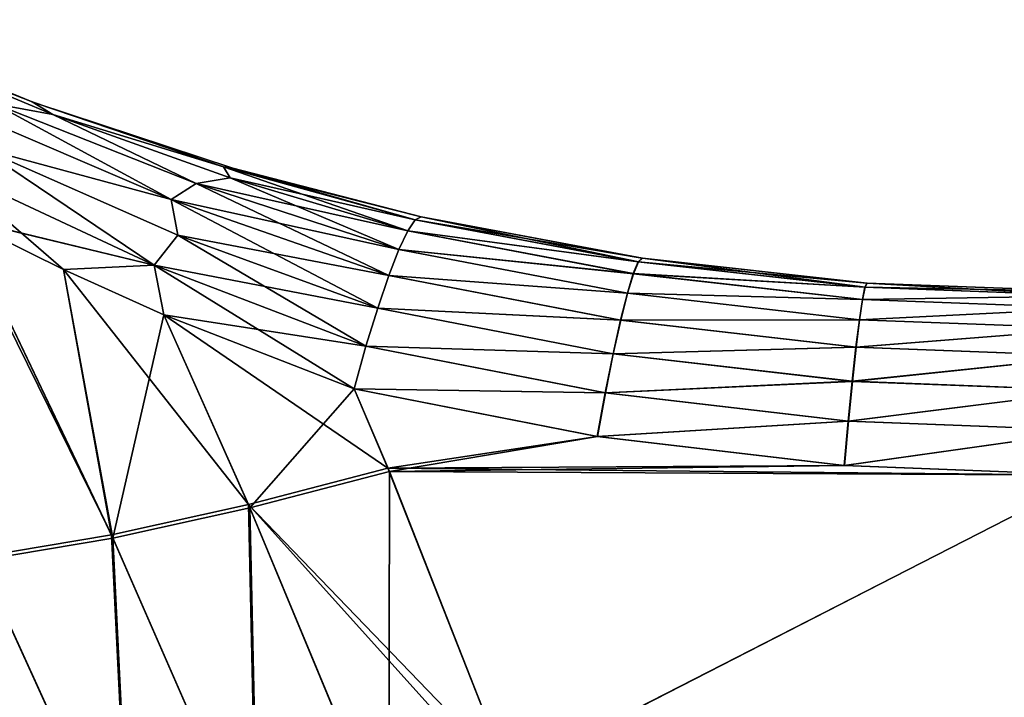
# Model space of a CAD drawing. Header units: metres. Extents: x -13 to 104, y -17 to 17.
# Tile 26 of 235: x 13.54 to 15.14, y 3.84 to 4.94. Entities that reach past the tile are written whole.
import ezdxf

# ---------------------------------------------------------------- set-up
doc = ezdxf.new("R2010")
doc.units = ezdxf.units.M
doc.layers.add('solid_508351', color=7, linetype='CONTINUOUS')

msp = doc.modelspace()

# ---------------------------------------------------------------- linework, layer by layer
at = {"layer": 'solid_508351'}
for points in [[(13.228551, 4.944232, -9.104169), (13.228401, 4.944299, 9.104183), (13.555977, 4.809901, 9.08235)], [(13.303124, 4.909064, 9.142211), (13.555977, 4.809901, 9.08235), (13.228401, 4.944299, 9.104183)], [(13.555983, 4.809899, -9.08235), (13.228551, 4.944232, -9.104169), (13.555977, 4.809901, 9.08235)], [(13.303126, 4.909063, -9.142212), (13.228551, 4.944232, -9.104169), (13.555983, 4.809899, -9.08235)], [(13.303124, 4.909064, 9.142211), (13.589933, 4.789352, 9.16845), (13.555977, 4.809901, 9.08235)], [(13.494801, 4.806798, 9.23893), (13.589933, 4.789352, 9.16845), (13.303124, 4.909064, 9.142211)], [(13.303126, 4.909063, -9.142212), (13.555983, 4.809899, -9.08235), (13.589937, 4.789351, -9.168451)], [(13.303126, 4.909063, -9.142212), (13.589937, 4.789351, -9.168451), (13.494806, 4.806795, -9.238931)], [(13.431029, 4.801491, 9.310365), (13.783298, 4.650362, 9.348688), (13.494801, 4.806798, 9.23893)], [(13.470538, 4.735095, 9.384626), (13.783298, 4.650362, 9.348688), (13.431029, 4.801491, 9.310365)], [(13.494806, 4.806795, -9.238931), (13.7833, 4.650361, -9.348688), (13.431034, 4.801489, -9.310365)], [(13.431034, 4.801489, -9.310365), (13.7833, 4.650361, -9.348688), (13.470543, 4.735093, -9.384626)], [(13.494801, 4.806798, 9.23893), (13.824187, 4.676337, 9.279895), (13.589933, 4.789352, 9.16845)], [(13.783298, 4.650362, 9.348688), (13.824187, 4.676337, 9.279895), (13.494801, 4.806798, 9.23893)], [(13.494806, 4.806795, -9.238931), (13.824189, 4.676337, -9.279895), (13.7833, 4.650361, -9.348688)], [(13.589937, 4.789351, -9.168451), (13.824189, 4.676337, -9.279895), (13.494806, 4.806795, -9.238931)], [(13.555983, 4.809899, -9.08235), (13.555977, 4.809901, 9.08235), (13.561899, 4.807717, 9.082153)], [(13.868622, 4.704067, 9.125037), (13.561899, 4.807717, 9.082153), (13.555977, 4.809901, 9.08235)], [(13.589933, 4.789352, 9.16845), (13.868622, 4.704067, 9.125037), (13.555977, 4.809901, 9.08235)], [(13.562, 4.80768, -9.08215), (13.555983, 4.809899, -9.08235), (13.561899, 4.807717, 9.082153)], [(13.868622, 4.704067, -9.125036), (13.555983, 4.809899, -9.08235), (13.562, 4.80768, -9.08215)], [(13.868622, 4.704067, -9.125036), (13.589937, 4.789351, -9.168451), (13.555983, 4.809899, -9.08235)], [(13.562, 4.80768, -9.08215), (13.561899, 4.807717, 9.082153), (13.883711, 4.701512, 9.08268)], [(13.868622, 4.704067, 9.125037), (13.883711, 4.701512, 9.08268), (13.561899, 4.807717, 9.082153)], [(13.88376, 4.701498, -9.082682), (13.562, 4.80768, -9.08215), (13.883711, 4.701512, 9.08268)], [(13.868622, 4.704067, -9.125036), (13.562, 4.80768, -9.08215), (13.88376, 4.701498, -9.082682)], [(13.589933, 4.789352, 9.16845), (13.879635, 4.685801, 9.209233), (13.868622, 4.704067, 9.125037)], [(13.824187, 4.676337, 9.279895), (13.879635, 4.685801, 9.209233), (13.589933, 4.789352, 9.16845)], [(13.589937, 4.789351, -9.168451), (13.879635, 4.685801, -9.209233), (13.824189, 4.676337, -9.279895)], [(13.868622, 4.704067, -9.125036), (13.879635, 4.685801, -9.209233), (13.589937, 4.789351, -9.168451)], [(13.414806, 4.702435, 9.444098), (13.755622, 4.543116, 9.47187), (13.470538, 4.735095, 9.384626)], [(13.470543, 4.735093, -9.384626), (13.755627, 4.543113, -9.47187), (13.414817, 4.702429, -9.444099)], [(13.470538, 4.735095, 9.384626), (13.793958, 4.5923, 9.417855), (13.783298, 4.650362, 9.348688)], [(13.755622, 4.543116, 9.47187), (13.793958, 4.5923, 9.417855), (13.470538, 4.735095, 9.384626)], [(13.470543, 4.735093, -9.384626), (13.793959, 4.592299, -9.417855), (13.755627, 4.543113, -9.47187)], [(13.7833, 4.650361, -9.348688), (13.793959, 4.592299, -9.417855), (13.470543, 4.735093, -9.384626)], [(13.414806, 4.702435, 9.444098), (13.438519, 4.619139, 9.498319), (13.607432, 4.535828, 9.507548)], [(13.414806, 4.702435, 9.444098), (13.607432, 4.535828, 9.507548), (13.755622, 4.543116, 9.47187)], [(13.414817, 4.702429, -9.444099), (13.755627, 4.543113, -9.47187), (13.435486, 4.620704, -9.498194)], [(13.868622, 4.704067, 9.125037), (14.182103, 4.61715, 9.186811), (13.883711, 4.701512, 9.08268)], [(13.868622, 4.704067, -9.125036), (13.88376, 4.701498, -9.082682), (14.191485, 4.621915, -9.105447)], [(13.868622, 4.704067, -9.125036), (14.191485, 4.621915, -9.105447), (14.182099, 4.617132, -9.186809)], [(13.868622, 4.704067, 9.125037), (14.169932, 4.599212, 9.266452), (14.182103, 4.61715, 9.186811)], [(13.879635, 4.685801, 9.209233), (14.169932, 4.599212, 9.266452), (13.868622, 4.704067, 9.125037)], [(13.868622, 4.704067, -9.125036), (14.182099, 4.617132, -9.186809), (13.879635, 4.685801, -9.209233)], [(13.88376, 4.701498, -9.082682), (13.883711, 4.701512, 9.08268), (14.191485, 4.621915, 9.105447)], [(14.182103, 4.61715, 9.186811), (14.191485, 4.621915, 9.105447), (13.883711, 4.701512, 9.08268)], [(14.191485, 4.621915, -9.105447), (13.88376, 4.701498, -9.082682), (14.191485, 4.621915, 9.105447)], [(13.824187, 4.676337, 9.279895), (14.155359, 4.568601, 9.341705), (13.879635, 4.685801, 9.209233)], [(13.879635, 4.685801, -9.209233), (14.16993, 4.599195, -9.266446), (13.824189, 4.676337, -9.279895)], [(13.879635, 4.685801, 9.209233), (14.155359, 4.568601, 9.341705), (14.169932, 4.599212, 9.266452)], [(13.879635, 4.685801, -9.209233), (14.182099, 4.617132, -9.186809), (14.16993, 4.599195, -9.266446)], [(13.783298, 4.650362, 9.348688), (14.138781, 4.52615, 9.410521), (13.824187, 4.676337, 9.279895)], [(13.824189, 4.676337, -9.279895), (14.155357, 4.568584, -9.341697), (13.7833, 4.650361, -9.348688)], [(13.824187, 4.676337, 9.279895), (14.138781, 4.52615, 9.410521), (14.155359, 4.568601, 9.341705)], [(13.824189, 4.676337, -9.279895), (14.16993, 4.599195, -9.266446), (14.155357, 4.568584, -9.341697)], [(13.783298, 4.650362, 9.348688), (14.120648, 4.473016, 9.471023), (14.138781, 4.52615, 9.410521)], [(13.793958, 4.5923, 9.417855), (14.120648, 4.473016, 9.471023), (13.783298, 4.650362, 9.348688)], [(13.7833, 4.650361, -9.348688), (14.155357, 4.568584, -9.341697), (14.13878, 4.526136, -9.41051)], [(13.7833, 4.650361, -9.348688), (14.13878, 4.526136, -9.41051), (13.793959, 4.592299, -9.417855)], [(13.427835, 4.624662, 9.497886), (13.468319, 4.065857, 9.821314), (13.685675, 4.102287, 9.728422)], [(13.438519, 4.619139, 9.498319), (13.427835, 4.624662, 9.497886), (13.685675, 4.102287, 9.728422)], [(13.755627, 4.543113, -9.47187), (13.438512, 4.619143, -9.498318), (13.435486, 4.620704, -9.498194)], [(13.687816, 4.096895, -9.730722), (13.470388, 4.060483, -9.823599), (13.438512, 4.619143, -9.498318)], [(13.607426, 4.53583, -9.507547), (13.687816, 4.096895, -9.730722), (13.438512, 4.619143, -9.498318)], [(13.755627, 4.543113, -9.47187), (13.607426, 4.53583, -9.507547), (13.438512, 4.619143, -9.498318)], [(13.607432, 4.535828, 9.507548), (13.438519, 4.619139, 9.498319), (13.685675, 4.102287, 9.728422)], [(14.16993, 4.599195, -9.266446), (14.182099, 4.617132, -9.186809), (14.546807, 4.548474, -9.220921)], [(14.182103, 4.61715, 9.186811), (14.169932, 4.599212, 9.266452), (14.546439, 4.548529, 9.220894)], [(14.182099, 4.617132, -9.186809), (14.191485, 4.621915, -9.105447), (14.546807, 4.548474, -9.220921)], [(14.182103, 4.61715, 9.186811), (14.552757, 4.554485, 9.138762), (14.191485, 4.621915, 9.105447)], [(14.182103, 4.61715, 9.186811), (14.546439, 4.548529, 9.220894), (14.552757, 4.554485, 9.138762)], [(14.552757, 4.554485, 9.138762), (14.191485, 4.621915, -9.105447), (14.191485, 4.621915, 9.105447)], [(14.552757, 4.554485, 9.138762), (14.553122, 4.554431, -9.138789), (14.191485, 4.621915, -9.105447)], [(14.546807, 4.548474, -9.220921), (14.191485, 4.621915, -9.105447), (14.553122, 4.554431, -9.138789)], [(13.755622, 4.543116, 9.47187), (14.101456, 4.410648, 9.521564), (13.793958, 4.5923, 9.417855)], [(13.793959, 4.592299, -9.417855), (14.120647, 4.473005, -9.471011), (13.755627, 4.543113, -9.47187)], [(13.793958, 4.5923, 9.417855), (14.101456, 4.410648, 9.521564), (14.120648, 4.473016, 9.471023)], [(13.793959, 4.592299, -9.417855), (14.13878, 4.526136, -9.41051), (14.120647, 4.473005, -9.471011)], [(14.155357, 4.568584, -9.341697), (14.16993, 4.599195, -9.266446), (14.538658, 4.529187, -9.300812)], [(14.169932, 4.599212, 9.266452), (14.155359, 4.568601, 9.341705), (14.538285, 4.529243, 9.300784)], [(14.16993, 4.599195, -9.266446), (14.546807, 4.548474, -9.220921), (14.538658, 4.529187, -9.300812)], [(14.169932, 4.599212, 9.266452), (14.538285, 4.529243, 9.300784), (14.546439, 4.548529, 9.220894)], [(14.13878, 4.526136, -9.41051), (14.155357, 4.568584, -9.341697), (14.528895, 4.497094, -9.376282)], [(14.155359, 4.568601, 9.341705), (14.138781, 4.52615, 9.410521), (14.528519, 4.497152, 9.376254)], [(14.155357, 4.568584, -9.341697), (14.538658, 4.529187, -9.300812), (14.528895, 4.497094, -9.376282)], [(14.155359, 4.568601, 9.341705), (14.528519, 4.497152, 9.376254), (14.538285, 4.529243, 9.300784)], [(14.546439, 4.548529, 9.220894), (14.919734, 4.513646, 9.158586), (14.552757, 4.554485, 9.138762)], [(14.916944, 4.506998, -9.240952), (14.546807, 4.548474, -9.220921), (14.553122, 4.554431, -9.138789)], [(14.552757, 4.554485, 9.138762), (14.919734, 4.513646, 9.158586), (14.553122, 4.554431, -9.138789)], [(14.919734, 4.513646, 9.158586), (14.920103, 4.513618, -9.158599), (14.553122, 4.554431, -9.138789)], [(14.916944, 4.506998, -9.240952), (14.553122, 4.554431, -9.138789), (14.920103, 4.513618, -9.158599)], [(13.755627, 4.543113, -9.47187), (13.771238, 4.461951, -9.52115), (13.607426, 4.53583, -9.507547)], [(13.755622, 4.543116, 9.47187), (13.607432, 4.535828, 9.507548), (13.771243, 4.461948, 9.521151)], [(13.755622, 4.543116, 9.47187), (13.771243, 4.461948, 9.521151), (14.081933, 4.340775, 9.560736)], [(13.755622, 4.543116, 9.47187), (14.081933, 4.340775, 9.560736), (14.101456, 4.410648, 9.521564)], [(13.755627, 4.543113, -9.47187), (14.101456, 4.41064, -9.521551), (13.771238, 4.461951, -9.52115)], [(13.755627, 4.543113, -9.47187), (14.120647, 4.473005, -9.471011), (14.101456, 4.41064, -9.521551)], [(14.546439, 4.548529, 9.220894), (14.538285, 4.529243, 9.300784), (14.916572, 4.507026, 9.240939)], [(14.916944, 4.506998, -9.240952), (14.538658, 4.529187, -9.300812), (14.546807, 4.548474, -9.220921)], [(14.546439, 4.548529, 9.220894), (14.916572, 4.507026, 9.240939), (14.919734, 4.513646, 9.158586)], [(13.607426, 4.53583, -9.507547), (13.771238, 4.461951, -9.52115), (13.687816, 4.096895, -9.730722)], [(13.607432, 4.535828, 9.507548), (13.685675, 4.102287, 9.728422), (13.909475, 4.151785, 9.66014)], [(13.771243, 4.461948, 9.521151), (13.607432, 4.535828, 9.507548), (13.909475, 4.151785, 9.66014)], [(14.120647, 4.473005, -9.471011), (14.13878, 4.526136, -9.41051), (14.517787, 4.453073, -9.445272)], [(14.138781, 4.52615, 9.410521), (14.120648, 4.473016, 9.471023), (14.517404, 4.453132, 9.445245)], [(14.13878, 4.526136, -9.41051), (14.528895, 4.497094, -9.376282), (14.517787, 4.453073, -9.445272)], [(14.138781, 4.52615, 9.410521), (14.517404, 4.453132, 9.445245), (14.528519, 4.497152, 9.376254)], [(14.538285, 4.529243, 9.300784), (14.528519, 4.497152, 9.376254), (14.912486, 4.486952, 9.32104)], [(14.912862, 4.486923, -9.321054), (14.528895, 4.497094, -9.376282), (14.538658, 4.529187, -9.300812)], [(14.538285, 4.529243, 9.300784), (14.912486, 4.486952, 9.32104), (14.916572, 4.507026, 9.240939)], [(14.916944, 4.506998, -9.240952), (14.912862, 4.486923, -9.321054), (14.538658, 4.529187, -9.300812)], [(14.916572, 4.507026, 9.240939), (14.912486, 4.486952, 9.32104), (15.288885, 4.493159, 9.247579)], [(14.916944, 4.506998, -9.240952), (15.288885, 4.493159, -9.247579), (14.912862, 4.486923, -9.321054)], [(14.916572, 4.507026, 9.240939), (15.288949, 4.5, 9.165152), (14.919734, 4.513646, 9.158586)], [(14.916572, 4.507026, 9.240939), (15.288885, 4.493159, 9.247579), (15.288949, 4.5, 9.165152)], [(14.916944, 4.506998, -9.240952), (14.920103, 4.513618, -9.158599), (15.288885, 4.493159, -9.247579)], [(14.919734, 4.513646, 9.158586), (15.288949, 4.5, 9.165152), (14.920103, 4.513618, -9.158599)], [(14.920103, 4.513618, -9.158599), (15.288949, 4.5, 9.165152), (15.288877, 4.5)], [(14.920103, 4.513618, -9.158599), (15.288877, 4.5), (15.288949, 4.5, -9.165152)], [(15.288885, 4.493159, -9.247579), (14.920103, 4.513618, -9.158599), (15.288949, 4.5, -9.165152)], [(14.528519, 4.497152, 9.376254), (14.517404, 4.453132, 9.445245), (14.907589, 4.453973, 9.3967)], [(14.907969, 4.453944, -9.396713), (14.517787, 4.453073, -9.445272), (14.528895, 4.497094, -9.376282)], [(14.528519, 4.497152, 9.376254), (14.907589, 4.453973, 9.3967), (14.912486, 4.486952, 9.32104)], [(14.912862, 4.486923, -9.321054), (14.907969, 4.453944, -9.396713), (14.528895, 4.497094, -9.376282)], [(14.912486, 4.486952, 9.32104), (15.288885, 4.472823, 9.327751), (15.288885, 4.493159, 9.247579)], [(14.912862, 4.486923, -9.321054), (15.288885, 4.493159, -9.247579), (15.288885, 4.472823, -9.327751)], [(14.120648, 4.473016, 9.471023), (14.101456, 4.410648, 9.521564), (14.505246, 4.398384, 9.505874)], [(14.101456, 4.41064, -9.521551), (14.120647, 4.473005, -9.471011), (14.505634, 4.398324, -9.505901)], [(14.120647, 4.473005, -9.471011), (14.517787, 4.453073, -9.445272), (14.505634, 4.398324, -9.505901)], [(14.120648, 4.473016, 9.471023), (14.505246, 4.398384, 9.505874), (14.517404, 4.453132, 9.445245)], [(14.912486, 4.486952, 9.32104), (14.907589, 4.453973, 9.3967), (15.288885, 4.472823, 9.327751)], [(14.907589, 4.453973, 9.3967), (15.288885, 4.439548, 9.403474), (15.288885, 4.472823, 9.327751)], [(14.912862, 4.486923, -9.321054), (15.288885, 4.472823, -9.327751), (14.907969, 4.453944, -9.396713)], [(14.907969, 4.453944, -9.396713), (15.288885, 4.472823, -9.327751), (15.288885, 4.439548, -9.403474)], [(13.771238, 4.461951, -9.52115), (13.911695, 4.146367, -9.662474), (13.687816, 4.096895, -9.730722)], [(13.771238, 4.461951, -9.52115), (14.081931, 4.340775, -9.560736), (13.911695, 4.146367, -9.662474)], [(14.101456, 4.41064, -9.521551), (14.081931, 4.340775, -9.560736), (13.771238, 4.461951, -9.52115)], [(13.771243, 4.461948, 9.521151), (14.137366, 4.211444, 9.618406), (14.081933, 4.340775, 9.560736)], [(13.771243, 4.461948, 9.521151), (13.909475, 4.151785, 9.66014), (14.137366, 4.211444, 9.618406)], [(14.517404, 4.453132, 9.445245), (14.505246, 4.398384, 9.505874), (14.902015, 4.408992, 9.465848)], [(14.902401, 4.408962, -9.465862), (14.505634, 4.398324, -9.505901), (14.517787, 4.453073, -9.445272)], [(14.517404, 4.453132, 9.445245), (14.902015, 4.408992, 9.465848), (14.907589, 4.453973, 9.3967)], [(14.907969, 4.453944, -9.396713), (14.902401, 4.408962, -9.465862), (14.517787, 4.453073, -9.445272)], [(14.907589, 4.453973, 9.3967), (14.902015, 4.408992, 9.465848), (15.288885, 4.439548, 9.403474)], [(14.907969, 4.453944, -9.396713), (15.288885, 4.439548, -9.403474), (14.902401, 4.408962, -9.465862)], [(14.902015, 4.408992, 9.465848), (15.288885, 4.394246, 9.472674), (15.288885, 4.439548, 9.403474)], [(14.902401, 4.408962, -9.465862), (15.288885, 4.439548, -9.403474), (15.288885, 4.394246, -9.472674)], [(14.101456, 4.41064, -9.521551), (14.49277, 4.33434, -9.556513), (14.081931, 4.340775, -9.560736)], [(14.101456, 4.410648, 9.521564), (14.081933, 4.340775, 9.560736), (14.492375, 4.334401, 9.556485)], [(14.101456, 4.410648, 9.521564), (14.492375, 4.334401, 9.556485), (14.505246, 4.398384, 9.505874)], [(14.101456, 4.41064, -9.521551), (14.505634, 4.398324, -9.505901), (14.49277, 4.33434, -9.556513)], [(14.505246, 4.398384, 9.505874), (14.895916, 4.353238, 9.526595), (14.902015, 4.408992, 9.465848)], [(14.902401, 4.408962, -9.465862), (14.896308, 4.353207, -9.526609), (14.505634, 4.398324, -9.505901)], [(14.902015, 4.408992, 9.465848), (14.895916, 4.353238, 9.526595), (15.288885, 4.394246, 9.472674)], [(14.902401, 4.408962, -9.465862), (15.288885, 4.394246, -9.472674), (14.896308, 4.353207, -9.526609)], [(14.505246, 4.398384, 9.505874), (14.492375, 4.334401, 9.556485), (14.895916, 4.353238, 9.526595)], [(14.896308, 4.353207, -9.526609), (14.49277, 4.33434, -9.556513), (14.505634, 4.398324, -9.505901)], [(14.895916, 4.353238, 9.526595), (15.288885, 4.338154, 9.533461), (15.288885, 4.394246, 9.472674)], [(14.896308, 4.353207, -9.526609), (15.288885, 4.394246, -9.472674), (15.288885, 4.338154, -9.533461)], [(14.492375, 4.334401, 9.556485), (14.889459, 4.288235, 9.577279), (14.895916, 4.353238, 9.526595)], [(14.896308, 4.353207, -9.526609), (14.889857, 4.288204, -9.577293), (14.49277, 4.33434, -9.556513)], [(14.895916, 4.353238, 9.526595), (14.889459, 4.288235, 9.577279), (15.288885, 4.338154, 9.533461)], [(14.896308, 4.353207, -9.526609), (15.288885, 4.338154, -9.533461), (14.889857, 4.288204, -9.577293)], [(13.911695, 4.146367, -9.662474), (14.081931, 4.340775, -9.560736), (14.139692, 4.205918, -9.620824)], [(14.139692, 4.205918, -9.620824), (14.081931, 4.340775, -9.560736), (14.479546, 4.262867, -9.595727)], [(14.49277, 4.33434, -9.556513), (14.479546, 4.262867, -9.595727), (14.081931, 4.340775, -9.560736)], [(14.479144, 4.262929, 9.595698), (14.081933, 4.340775, 9.560736), (14.137366, 4.211444, 9.618406)], [(14.492375, 4.334401, 9.556485), (14.081933, 4.340775, 9.560736), (14.479144, 4.262929, 9.595698)], [(14.492375, 4.334401, 9.556485), (14.479144, 4.262929, 9.595698), (14.889459, 4.288235, 9.577279)], [(14.889857, 4.288204, -9.577293), (14.479546, 4.262867, -9.595727), (14.49277, 4.33434, -9.556513)], [(14.889459, 4.288235, 9.577279), (15.288885, 4.27281, 9.584167), (15.288885, 4.338154, 9.533461)], [(14.889857, 4.288204, -9.577293), (15.288885, 4.338154, -9.533461), (15.288885, 4.27281, -9.584167)], [(14.889459, 4.288235, 9.577279), (14.479144, 4.262929, 9.595698), (14.882821, 4.215761, 9.616515)], [(14.889857, 4.288204, -9.577293), (14.883225, 4.21573, -9.616529), (14.479546, 4.262867, -9.595727)], [(14.889459, 4.288235, 9.577279), (14.882821, 4.215761, 9.616515), (15.288885, 4.27281, 9.584167)], [(14.889857, 4.288204, -9.577293), (15.288885, 4.27281, -9.584167), (14.883225, 4.21573, -9.616529)], [(15.288885, 4.27281, 9.584167), (14.882821, 4.215761, 9.616515), (15.288885, 4.2, 9.623409)], [(15.288885, 4.27281, -9.584167), (15.288885, 4.2, -9.623409), (14.883225, 4.21573, -9.616529)], [(14.882821, 4.215761, 9.616515), (14.479144, 4.262929, 9.595698), (14.137366, 4.211444, 9.618406)], [(14.139692, 4.205918, -9.620824), (14.479546, 4.262867, -9.595727), (14.883225, 4.21573, -9.616529)], [(15.288885, 4.2, 9.623409), (14.882821, 4.215761, 9.616515), (14.137366, 4.211444, 9.618406)], [(14.139692, 4.205918, -9.620824), (14.883225, 4.21573, -9.616529), (15.288885, 4.2, -9.623409)], [(13.909475, 4.151785, 9.66014), (14.334561, 3.711193, 9.822273), (14.137366, 4.211444, 9.618406)], [(14.138935, 3.599236, -9.877623), (13.911695, 4.146367, -9.662474), (14.139692, 4.205918, -9.620824)], [(15.288885, 4.2, 9.623409), (14.137366, 4.211444, 9.618406), (14.334561, 3.711193, 9.822273)], [(14.138935, 3.599236, -9.877623), (14.139692, 4.205918, -9.620824), (14.334559, 3.711199, -9.822271)], [(14.334559, 3.711199, -9.822271), (14.139692, 4.205918, -9.620824), (15.288885, 4.2, -9.623409)], [(34.5, 4.115622, -9.659768), (14.334559, 3.711199, -9.822271), (15.288885, 4.2, -9.623409)], [(14.334561, 3.711193, 9.822273), (34.5, 4.115622, 9.659768), (29, 4.2, 9.623409)], [(15.288885, 4.2, 9.623409), (14.334561, 3.711193, 9.822273), (29, 4.2, 9.623409)], [(13.922806, 3.561033, 9.932507), (13.909475, 4.151785, 9.66014), (13.685675, 4.102287, 9.728422)], [(13.909475, 4.151785, 9.66014), (14.354268, 3.657093, 9.842544), (14.334561, 3.711193, 9.822273)], [(14.136962, 3.604846, 9.875571), (14.354268, 3.657093, 9.842544), (13.909475, 4.151785, 9.66014)], [(13.922806, 3.561033, 9.932507), (14.136962, 3.604846, 9.875571), (13.909475, 4.151785, 9.66014)], [(13.924711, 3.555462, -9.934524), (13.687816, 4.096895, -9.730722), (13.911695, 4.146367, -9.662474)], [(14.138935, 3.599236, -9.877623), (13.924711, 3.555462, -9.934524), (13.911695, 4.146367, -9.662474)], [(13.714149, 3.527348, 10.012204), (13.685675, 4.102287, 9.728422), (13.468319, 4.065857, 9.821314)], [(13.714149, 3.527348, 10.012204), (13.922806, 3.561033, 9.932507), (13.685675, 4.102287, 9.728422)], [(34.5, 4.115622, -9.659768), (34.5, 3.325027, -9.959622), (14.334559, 3.711199, -9.822271)], [(14.334561, 3.711193, 9.822273), (14.354268, 3.657093, 9.842544), (34.5, 4.115622, 9.659768)], [(14.354268, 3.657093, 9.842544), (34.5, 3.325027, 9.959622), (34.5, 4.115622, 9.659768)], [(13.715991, 3.521806, -10.014201), (13.470388, 4.060483, -9.823599), (13.687816, 4.096895, -9.730722)], [(13.924711, 3.555462, -9.934524), (13.715991, 3.521806, -10.014201), (13.687816, 4.096895, -9.730722)], [(13.513651, 3.504221, 10.113645), (13.714149, 3.527348, 10.012204), (13.468319, 4.065857, 9.821314)], [(13.715991, 3.521806, -10.014201), (13.515436, 3.498697, -10.115639), (13.470388, 4.060483, -9.823599)]]:
    msp.add_3dface(points, dxfattribs=at)

doc.saveas('drawing.dxf')
